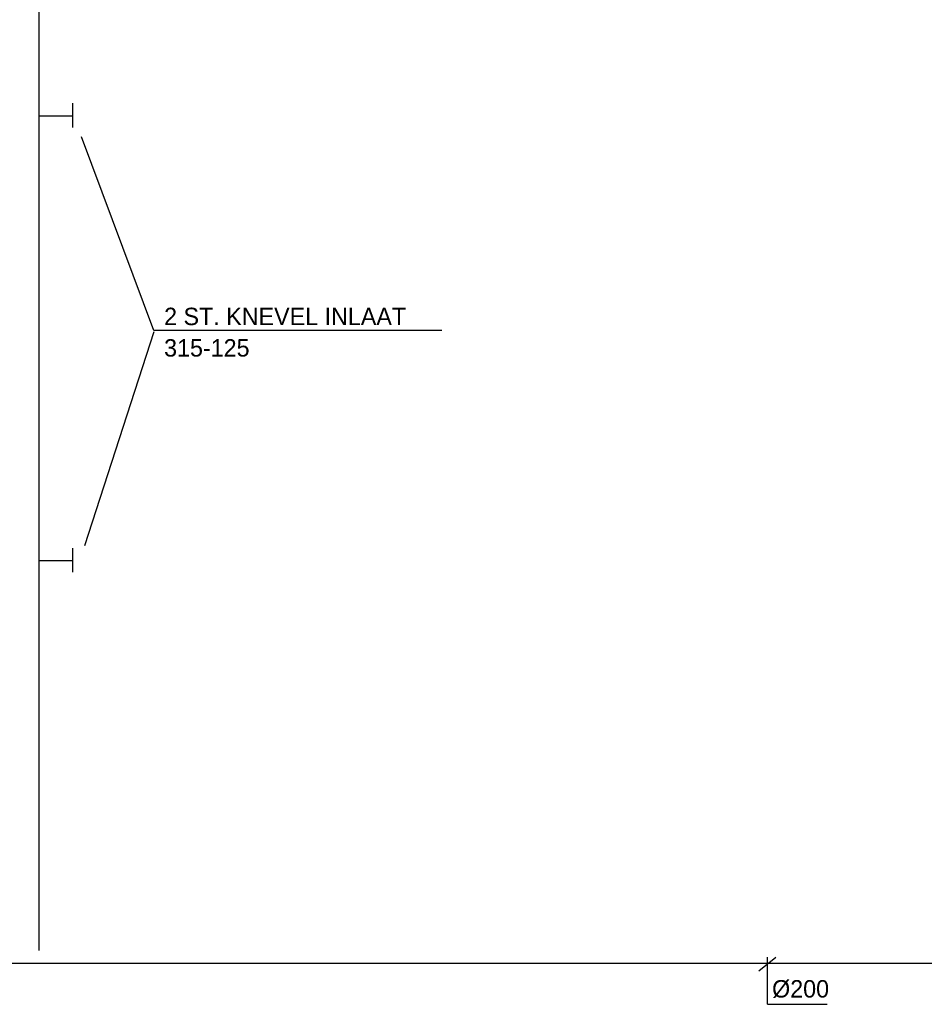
# Model space of a CAD drawing. Extents: x -9573 to 237800, y 0 to 168200.
# Tile 10 of 37: x 86461 to 112434, y 49860 to 78140. Entities that reach past the tile are written whole.
import ezdxf

# ---------------------------------------------------------------- set-up
doc = ezdxf.new("R2010")
doc.units = 0
doc.header["$LTSCALE"] = 200
doc.linetypes.add('2322121', pattern=[2000, 1000, 1000])
doc.layers.add('WL524---', color=4, linetype='CONTINUOUS')
doc.styles.add('BURO-025', font='BUROFONT.shx', dxfattribs={"height": 500})

msp = doc.modelspace()

# ---------------------------------------------------------------- linework, layer by layer
at = {"layer": 'WL524---', "color": 6, "linetype": '2322121'}
for p, q in [((87023.24812, 51401.72997), (87023.24812, 118050.134)), ((87023.24812, 75382.96855), (87974.56402, 75382.96855)), ((87023.24812, 62604.9408), (87974.56402, 62604.9408)), ((85343.19764, 51045.29774), (134451.23528, 51045.29774))]:
    msp.add_line(p, q, dxfattribs=at)
at = {"layer": 'WL524---', "color": 6}
for p, q in [((87974.56402, 75742.20636), (87974.56402, 75047.79879)), ((87974.56402, 62964.17861), (87974.56402, 62269.77105))]:
    msp.add_line(p, q, dxfattribs=at)
at = {"layer": 'WL524---', "color": 1}
for p, q in [((90314.33888, 69215.70189), (88235.4843, 74771.66399)), ((90314.33888, 69170.5313), (88325.86928, 63027.35327)), ((98584.5673, 69215.70189), (90314.33888, 69215.70189)), ((107683.88325, 50824.86114), (108172.15764, 51215.28998)), ((107928.02044, 49859.63586), (107928.02044, 51214.74889)), ((107928.02044, 49859.63586), (109640.45569, 49859.63586))]:
    msp.add_line(p, q, dxfattribs=at)

# ---------------------------------------------------------------- texts
at = {"layer": 'WL524---', "color": 2, "style": 'BURO-025'}
for s, p in [('2 ST. KNEVEL INLAAT', (90607.38389, 69367.62578)), ('315-125', (90607.38389, 68464.21749)), ('%%C200', (108063.59792, 50054.84998))]:
    msp.add_text(s, height=500, dxfattribs=at).set_placement(p)

doc.saveas('drawing.dxf')
